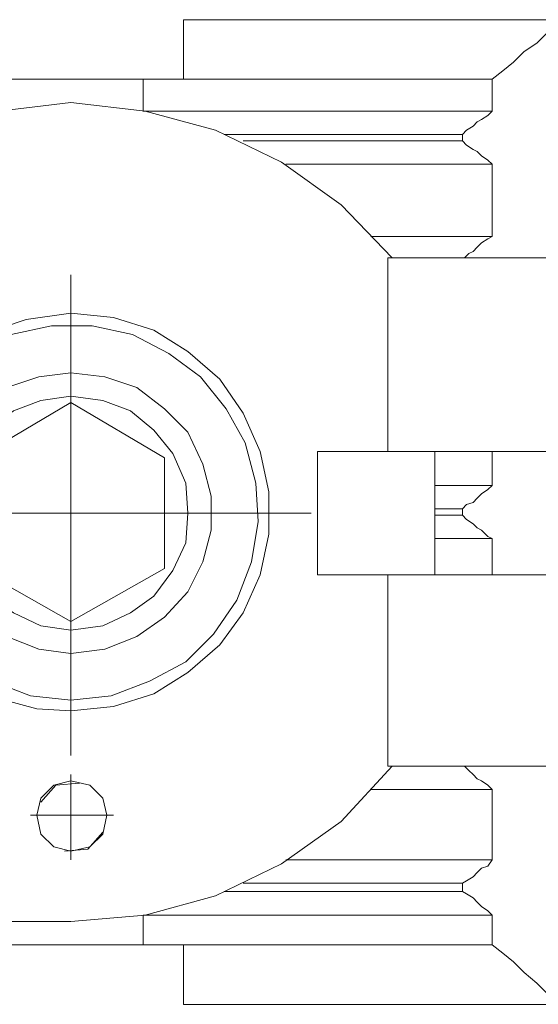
# Model space of a CAD drawing. Header units: millimetres. Extents: x -4580 to -1163, y 355 to 3010.
# Tile 14 of 30: x -4124 to -4116, y 2045 to 2061. Entities that reach past the tile are written whole.
import ezdxf

# ---------------------------------------------------------------- set-up
doc = ezdxf.new("R2010")
doc.units = ezdxf.units.MM
doc.layers.add('KADER', color=7, linetype='Continuous')

# ---------------------------------------------------------------- blocks, each defined once
blk = doc.blocks.new('V-KLEMA DU¯A')
at = {"layer": 'KADER', "lineweight": 0}
for points, knots in [([(3136.844, 2428.082), (3136.844, 2428.082), (3137.071, 2428.265), (3137.071, 2428.265), (3137.071, 2428.265), (3137.071, 2428.265), (3137.297, 2428.446), (3137.297, 2428.446), (3137.297, 2428.446), (3137.297, 2428.446), (3137.525, 2428.673), (3137.525, 2428.673), (3137.525, 2428.673), (3137.525, 2428.673), (3137.798, 2428.855), (3137.798, 2428.855), (3137.798, 2428.855), (3137.798, 2428.855), (3138.025, 2429.082), (3138.025, 2429.082), (3138.025, 2429.082), (3138.025, 2429.082), (3138.297, 2429.354), (3138.297, 2429.354), (3138.297, 2429.354), (3138.297, 2429.354), (3133.118, 2429.354), (3133.118, 2429.354), (3133.118, 2429.354), (3133.118, 2429.354), (3130.256, 2429.354), (3130.256, 2429.354)], [0, 0, 0, 0, 0.125, 0.125, 0.125, 0.125, 0.25, 0.25, 0.25, 0.25, 0.375, 0.375, 0.375, 0.375, 0.5, 0.5, 0.5, 0.5, 0.625, 0.625, 0.625, 0.625, 0.75, 0.75, 0.75, 0.75, 0.875, 0.875, 0.875, 0.875, 1, 1, 1, 1]), ([(3121.033, 2424.266), (3121.033, 2424.266), (3122.123, 2425.402), (3122.123, 2425.402), (3122.123, 2425.402), (3122.123, 2425.402), (3123.395, 2426.311), (3123.395, 2426.311), (3123.395, 2426.311), (3123.395, 2426.311), (3124.803, 2426.992), (3124.803, 2426.992), (3124.803, 2426.992), (3124.803, 2426.992), (3126.303, 2427.401), (3126.303, 2427.401), (3126.303, 2427.401), (3126.303, 2427.401), (3127.847, 2427.583), (3127.847, 2427.583)], [0, 0, 0, 0, 0.2, 0.2, 0.2, 0.2, 0.4, 0.4, 0.4, 0.4, 0.6, 0.6, 0.6, 0.6, 0.8, 0.8, 0.8, 0.8, 1, 1, 1, 1]), ([(3127.847, 2427.583), (3127.847, 2427.583), (3129.437, 2427.401), (3129.437, 2427.401), (3129.437, 2427.401), (3129.437, 2427.401), (3130.937, 2426.992), (3130.937, 2426.992), (3130.937, 2426.992), (3130.937, 2426.992), (3132.345, 2426.311), (3132.345, 2426.311), (3132.345, 2426.311), (3132.345, 2426.311), (3133.618, 2425.402), (3133.618, 2425.402), (3133.618, 2425.402), (3133.618, 2425.402), (3134.708, 2424.266), (3134.708, 2424.266)], [0, 0, 0, 0, 0.2, 0.2, 0.2, 0.2, 0.4, 0.4, 0.4, 0.4, 0.6, 0.6, 0.6, 0.6, 0.8, 0.8, 0.8, 0.8, 1, 1, 1, 1]), ([(3136.844, 2427.401), (3136.844, 2427.401), (3133.118, 2427.401), (3133.118, 2427.401), (3133.118, 2427.401), (3133.118, 2427.401), (3129.392, 2427.401), (3129.392, 2427.401)], [0, 0, 0, 0, 0.5, 0.5, 0.5, 0.5, 1, 1, 1, 1]), ([(3136.208, 2426.902), (3136.208, 2426.902), (3136.298, 2426.992), (3136.298, 2426.992), (3136.298, 2426.992), (3136.298, 2426.992), (3136.435, 2427.083), (3136.435, 2427.083), (3136.435, 2427.083), (3136.435, 2427.083), (3136.526, 2427.174), (3136.526, 2427.174), (3136.526, 2427.174), (3136.526, 2427.174), (3136.616, 2427.22), (3136.616, 2427.22), (3136.616, 2427.22), (3136.616, 2427.22), (3136.753, 2427.311), (3136.753, 2427.311), (3136.753, 2427.311), (3136.753, 2427.311), (3136.844, 2427.401), (3136.844, 2427.401)], [0, 0, 0, 0, 0.166667, 0.166667, 0.166667, 0.166667, 0.333333, 0.333333, 0.333333, 0.333333, 0.5, 0.5, 0.5, 0.5, 0.666667, 0.666667, 0.666667, 0.666667, 0.833333, 0.833333, 0.833333, 0.833333, 1, 1, 1, 1]), ([(3136.844, 2426.266), (3136.844, 2426.266), (3136.753, 2426.356), (3136.753, 2426.356), (3136.753, 2426.356), (3136.753, 2426.356), (3136.616, 2426.447), (3136.616, 2426.447), (3136.616, 2426.447), (3136.616, 2426.447), (3136.526, 2426.538), (3136.526, 2426.538), (3136.526, 2426.538), (3136.526, 2426.538), (3136.435, 2426.584), (3136.435, 2426.584), (3136.435, 2426.584), (3136.435, 2426.584), (3136.298, 2426.674), (3136.298, 2426.674), (3136.298, 2426.674), (3136.298, 2426.674), (3136.208, 2426.765), (3136.208, 2426.765)], [0, 0, 0, 0, 0.166667, 0.166667, 0.166667, 0.166667, 0.333333, 0.333333, 0.333333, 0.333333, 0.5, 0.5, 0.5, 0.5, 0.666667, 0.666667, 0.666667, 0.666667, 0.833333, 0.833333, 0.833333, 0.833333, 1, 1, 1, 1]), ([(3136.844, 2426.266), (3136.844, 2426.266), (3133.118, 2426.266), (3133.118, 2426.266), (3133.118, 2426.266), (3133.118, 2426.266), (3132.436, 2426.266), (3132.436, 2426.266)], [0, 0, 0, 0, 0.5, 0.5, 0.5, 0.5, 1, 1, 1, 1]), ([(3136.253, 2424.266), (3136.253, 2424.266), (3136.343, 2424.358), (3136.343, 2424.358), (3136.343, 2424.358), (3136.343, 2424.358), (3136.435, 2424.402), (3136.435, 2424.402), (3136.435, 2424.402), (3136.435, 2424.402), (3136.526, 2424.493), (3136.526, 2424.493), (3136.526, 2424.493), (3136.526, 2424.493), (3136.616, 2424.584), (3136.616, 2424.584), (3136.616, 2424.584), (3136.616, 2424.584), (3136.753, 2424.676), (3136.753, 2424.676), (3136.753, 2424.676), (3136.753, 2424.676), (3136.844, 2424.72), (3136.844, 2424.72)], [0, 0, 0, 0, 0.166667, 0.166667, 0.166667, 0.166667, 0.333333, 0.333333, 0.333333, 0.333333, 0.5, 0.5, 0.5, 0.5, 0.666667, 0.666667, 0.666667, 0.666667, 0.833333, 0.833333, 0.833333, 0.833333, 1, 1, 1, 1]), ([(3127.847, 2423.903), (3127.847, 2423.903), (3127.847, 2420.586), (3127.847, 2420.586), (3127.847, 2420.586), (3127.847, 2420.586), (3127.847, 2417.269), (3127.847, 2417.269)], [0, 0, 0, 0, 0.5, 0.5, 0.5, 0.5, 1, 1, 1, 1]), ([(3127.847, 2423.903), (3127.847, 2423.903), (3127.847, 2423.448), (3127.847, 2423.448), (3127.847, 2423.448), (3127.847, 2423.448), (3127.847, 2420.131), (3127.847, 2420.131)], [0, 0, 0, 0, 0.5, 0.5, 0.5, 0.5, 1, 1, 1, 1]), ([(3127.847, 2423.63), (3127.847, 2423.63), (3127.847, 2423.448), (3127.847, 2423.448), (3127.847, 2423.448), (3127.847, 2423.448), (3127.847, 2420.131), (3127.847, 2420.131)], [0, 0, 0, 0, 0.5, 0.5, 0.5, 0.5, 1, 1, 1, 1]), ([(3126.439, 2414.815), (3126.439, 2414.815), (3125.576, 2415.27), (3125.576, 2415.27), (3125.576, 2415.27), (3125.576, 2415.27), (3124.803, 2415.906), (3124.803, 2415.906), (3124.803, 2415.906), (3124.803, 2415.906), (3124.213, 2416.679), (3124.213, 2416.679), (3124.213, 2416.679), (3124.213, 2416.679), (3123.803, 2417.587), (3123.803, 2417.587), (3123.803, 2417.587), (3123.803, 2417.587), (3123.622, 2418.587), (3123.622, 2418.587), (3123.622, 2418.587), (3123.622, 2418.587), (3123.713, 2419.541), (3123.713, 2419.541), (3123.713, 2419.541), (3123.713, 2419.541), (3123.986, 2420.495), (3123.986, 2420.495), (3123.986, 2420.495), (3123.986, 2420.495), (3124.439, 2421.359), (3124.439, 2421.359), (3124.439, 2421.359), (3124.439, 2421.359), (3125.121, 2422.085), (3125.121, 2422.085), (3125.121, 2422.085), (3125.121, 2422.085), (3125.939, 2422.631), (3125.939, 2422.631), (3125.939, 2422.631), (3125.939, 2422.631), (3126.893, 2422.949), (3126.893, 2422.949), (3126.893, 2422.949), (3126.893, 2422.949), (3127.847, 2423.084), (3127.847, 2423.084), (3127.847, 2423.084), (3127.847, 2423.084), (3128.756, 2422.994), (3128.756, 2422.994), (3128.756, 2422.994), (3128.756, 2422.994), (3129.62, 2422.721), (3129.62, 2422.721), (3129.62, 2422.721), (3129.62, 2422.721), (3130.347, 2422.267), (3130.347, 2422.267), (3130.347, 2422.267), (3130.347, 2422.267), (3131.027, 2421.677), (3131.027, 2421.677), (3131.027, 2421.677), (3131.027, 2421.677), (3131.528, 2420.95), (3131.528, 2420.95), (3131.528, 2420.95), (3131.528, 2420.95), (3131.891, 2420.131), (3131.891, 2420.131), (3131.891, 2420.131), (3131.891, 2420.131), (3132.073, 2419.268), (3132.073, 2419.268), (3132.073, 2419.268), (3132.073, 2419.268), (3132.073, 2418.36), (3132.073, 2418.36), (3132.073, 2418.36), (3132.073, 2418.36), (3131.891, 2417.496), (3131.891, 2417.496), (3131.891, 2417.496), (3131.891, 2417.496), (3131.528, 2416.679), (3131.528, 2416.679), (3131.528, 2416.679), (3131.528, 2416.679), (3131.027, 2415.997), (3131.027, 2415.997), (3131.027, 2415.997), (3131.027, 2415.997), (3130.347, 2415.407), (3130.347, 2415.407), (3130.347, 2415.407), (3130.347, 2415.407), (3129.62, 2414.952), (3129.62, 2414.952), (3129.62, 2414.952), (3129.62, 2414.952), (3128.756, 2414.68), (3128.756, 2414.68), (3128.756, 2414.68), (3128.756, 2414.68), (3127.847, 2414.588), (3127.847, 2414.588)], [0, 0, 0, 0, 0.037037, 0.037037, 0.037037, 0.037037, 0.074074, 0.074074, 0.074074, 0.074074, 0.111111, 0.111111, 0.111111, 0.111111, 0.148148, 0.148148, 0.148148, 0.148148, 0.185185, 0.185185, 0.185185, 0.185185, 0.222222, 0.222222, 0.222222, 0.222222, 0.259259, 0.259259, 0.259259, 0.259259, 0.296296, 0.296296, 0.296296, 0.296296, 0.333333, 0.333333, 0.333333, 0.333333, 0.37037, 0.37037, 0.37037, 0.37037, 0.407407, 0.407407, 0.407407, 0.407407, 0.444444, 0.444444, 0.444444, 0.444444, 0.481481, 0.481481, 0.481481, 0.481481, 0.518519, 0.518519, 0.518519, 0.518519, 0.555556, 0.555556, 0.555556, 0.555556, 0.592593, 0.592593, 0.592593, 0.592593, 0.62963, 0.62963, 0.62963, 0.62963, 0.666667, 0.666667, 0.666667, 0.666667, 0.703704, 0.703704, 0.703704, 0.703704, 0.740741, 0.740741, 0.740741, 0.740741, 0.777778, 0.777778, 0.777778, 0.777778, 0.814815, 0.814815, 0.814815, 0.814815, 0.851852, 0.851852, 0.851852, 0.851852, 0.888889, 0.888889, 0.888889, 0.888889, 0.925926, 0.925926, 0.925926, 0.925926, 0.962963, 0.962963, 0.962963, 0.962963, 1, 1, 1, 1]), ([(3127.847, 2414.815), (3127.847, 2414.815), (3126.985, 2414.906), (3126.985, 2414.906), (3126.985, 2414.906), (3126.985, 2414.906), (3126.166, 2415.224), (3126.166, 2415.224), (3126.166, 2415.224), (3126.166, 2415.224), (3125.439, 2415.634), (3125.439, 2415.634), (3125.439, 2415.634), (3125.439, 2415.634), (3124.803, 2416.224), (3124.803, 2416.224), (3124.803, 2416.224), (3124.803, 2416.224), (3124.349, 2416.951), (3124.349, 2416.951), (3124.349, 2416.951), (3124.349, 2416.951), (3124.031, 2417.77), (3124.031, 2417.77), (3124.031, 2417.77), (3124.031, 2417.77), (3123.895, 2418.632), (3123.895, 2418.632), (3123.895, 2418.632), (3123.895, 2418.632), (3123.94, 2419.45), (3123.94, 2419.45), (3123.94, 2419.45), (3123.94, 2419.45), (3124.167, 2420.314), (3124.167, 2420.314), (3124.167, 2420.314), (3124.167, 2420.314), (3124.576, 2421.041), (3124.576, 2421.041), (3124.576, 2421.041), (3124.576, 2421.041), (3125.121, 2421.721), (3125.121, 2421.721), (3125.121, 2421.721), (3125.121, 2421.721), (3125.803, 2422.222), (3125.803, 2422.222), (3125.803, 2422.222), (3125.803, 2422.222), (3126.575, 2422.631), (3126.575, 2422.631), (3126.575, 2422.631), (3126.575, 2422.631), (3127.438, 2422.812), (3127.438, 2422.812), (3127.438, 2422.812), (3127.438, 2422.812), (3128.302, 2422.812), (3128.302, 2422.812), (3128.302, 2422.812), (3128.302, 2422.812), (3129.165, 2422.631), (3129.165, 2422.631), (3129.165, 2422.631), (3129.165, 2422.631), (3129.938, 2422.222), (3129.938, 2422.222), (3129.938, 2422.222), (3129.938, 2422.222), (3130.619, 2421.721), (3130.619, 2421.721), (3130.619, 2421.721), (3130.619, 2421.721), (3131.164, 2421.041), (3131.164, 2421.041), (3131.164, 2421.041), (3131.164, 2421.041), (3131.573, 2420.314), (3131.573, 2420.314), (3131.573, 2420.314), (3131.573, 2420.314), (3131.8, 2419.45), (3131.8, 2419.45), (3131.8, 2419.45), (3131.8, 2419.45), (3131.846, 2418.632), (3131.846, 2418.632), (3131.846, 2418.632), (3131.846, 2418.632), (3131.709, 2417.77), (3131.709, 2417.77), (3131.709, 2417.77), (3131.709, 2417.77), (3131.391, 2416.951), (3131.391, 2416.951), (3131.391, 2416.951), (3131.391, 2416.951), (3130.892, 2416.224), (3130.892, 2416.224), (3130.892, 2416.224), (3130.892, 2416.224), (3130.301, 2415.634), (3130.301, 2415.634), (3130.301, 2415.634), (3130.301, 2415.634), (3129.529, 2415.224), (3129.529, 2415.224), (3129.529, 2415.224), (3129.529, 2415.224), (3128.71, 2414.906), (3128.71, 2414.906), (3128.71, 2414.906), (3128.71, 2414.906), (3127.847, 2414.815), (3127.847, 2414.815)], [0, 0, 0, 0, 0.034483, 0.034483, 0.034483, 0.034483, 0.068966, 0.068966, 0.068966, 0.068966, 0.103448, 0.103448, 0.103448, 0.103448, 0.137931, 0.137931, 0.137931, 0.137931, 0.172414, 0.172414, 0.172414, 0.172414, 0.206897, 0.206897, 0.206897, 0.206897, 0.241379, 0.241379, 0.241379, 0.241379, 0.275862, 0.275862, 0.275862, 0.275862, 0.310345, 0.310345, 0.310345, 0.310345, 0.344828, 0.344828, 0.344828, 0.344828, 0.37931, 0.37931, 0.37931, 0.37931, 0.413793, 0.413793, 0.413793, 0.413793, 0.448276, 0.448276, 0.448276, 0.448276, 0.482759, 0.482759, 0.482759, 0.482759, 0.517241, 0.517241, 0.517241, 0.517241, 0.551724, 0.551724, 0.551724, 0.551724, 0.586207, 0.586207, 0.586207, 0.586207, 0.62069, 0.62069, 0.62069, 0.62069, 0.655172, 0.655172, 0.655172, 0.655172, 0.689655, 0.689655, 0.689655, 0.689655, 0.724138, 0.724138, 0.724138, 0.724138, 0.758621, 0.758621, 0.758621, 0.758621, 0.793103, 0.793103, 0.793103, 0.793103, 0.827586, 0.827586, 0.827586, 0.827586, 0.862069, 0.862069, 0.862069, 0.862069, 0.896552, 0.896552, 0.896552, 0.896552, 0.931034, 0.931034, 0.931034, 0.931034, 0.965517, 0.965517, 0.965517, 0.965517, 1, 1, 1, 1]), ([(3127.847, 2415.815), (3127.847, 2415.815), (3127.166, 2415.906), (3127.166, 2415.906), (3127.166, 2415.906), (3127.166, 2415.906), (3126.484, 2416.178), (3126.484, 2416.178), (3126.484, 2416.178), (3126.484, 2416.178), (3125.894, 2416.588), (3125.894, 2416.588), (3125.894, 2416.588), (3125.894, 2416.588), (3125.395, 2417.132), (3125.395, 2417.132), (3125.395, 2417.132), (3125.395, 2417.132), (3125.077, 2417.77), (3125.077, 2417.77), (3125.077, 2417.77), (3125.077, 2417.77), (3124.894, 2418.45), (3124.894, 2418.45), (3124.894, 2418.45), (3124.894, 2418.45), (3124.894, 2419.177), (3124.894, 2419.177), (3124.894, 2419.177), (3124.894, 2419.177), (3125.077, 2419.859), (3125.077, 2419.859), (3125.077, 2419.859), (3125.077, 2419.859), (3125.395, 2420.54), (3125.395, 2420.54), (3125.395, 2420.54), (3125.395, 2420.54), (3125.894, 2421.041), (3125.894, 2421.041), (3125.894, 2421.041), (3125.894, 2421.041), (3126.484, 2421.494), (3126.484, 2421.494), (3126.484, 2421.494), (3126.484, 2421.494), (3127.166, 2421.721), (3127.166, 2421.721), (3127.166, 2421.721), (3127.166, 2421.721), (3127.847, 2421.812), (3127.847, 2421.812), (3127.847, 2421.812), (3127.847, 2421.812), (3128.575, 2421.721), (3128.575, 2421.721), (3128.575, 2421.721), (3128.575, 2421.721), (3129.256, 2421.494), (3129.256, 2421.494), (3129.256, 2421.494), (3129.256, 2421.494), (3129.847, 2421.041), (3129.847, 2421.041), (3129.847, 2421.041), (3129.847, 2421.041), (3130.347, 2420.54), (3130.347, 2420.54), (3130.347, 2420.54), (3130.347, 2420.54), (3130.665, 2419.859), (3130.665, 2419.859), (3130.665, 2419.859), (3130.665, 2419.859), (3130.846, 2419.177), (3130.846, 2419.177), (3130.846, 2419.177), (3130.846, 2419.177), (3130.846, 2418.45), (3130.846, 2418.45), (3130.846, 2418.45), (3130.846, 2418.45), (3130.665, 2417.77), (3130.665, 2417.77), (3130.665, 2417.77), (3130.665, 2417.77), (3130.347, 2417.132), (3130.347, 2417.132), (3130.347, 2417.132), (3130.347, 2417.132), (3129.847, 2416.588), (3129.847, 2416.588), (3129.847, 2416.588), (3129.847, 2416.588), (3129.256, 2416.178), (3129.256, 2416.178), (3129.256, 2416.178), (3129.256, 2416.178), (3128.575, 2415.906), (3128.575, 2415.906), (3128.575, 2415.906), (3128.575, 2415.906), (3127.847, 2415.815), (3127.847, 2415.815)], [0, 0, 0, 0, 0.038462, 0.038462, 0.038462, 0.038462, 0.076923, 0.076923, 0.076923, 0.076923, 0.115385, 0.115385, 0.115385, 0.115385, 0.153846, 0.153846, 0.153846, 0.153846, 0.192308, 0.192308, 0.192308, 0.192308, 0.230769, 0.230769, 0.230769, 0.230769, 0.269231, 0.269231, 0.269231, 0.269231, 0.307692, 0.307692, 0.307692, 0.307692, 0.346154, 0.346154, 0.346154, 0.346154, 0.384615, 0.384615, 0.384615, 0.384615, 0.423077, 0.423077, 0.423077, 0.423077, 0.461538, 0.461538, 0.461538, 0.461538, 0.5, 0.5, 0.5, 0.5, 0.538462, 0.538462, 0.538462, 0.538462, 0.576923, 0.576923, 0.576923, 0.576923, 0.615385, 0.615385, 0.615385, 0.615385, 0.653846, 0.653846, 0.653846, 0.653846, 0.692308, 0.692308, 0.692308, 0.692308, 0.730769, 0.730769, 0.730769, 0.730769, 0.769231, 0.769231, 0.769231, 0.769231, 0.807692, 0.807692, 0.807692, 0.807692, 0.846154, 0.846154, 0.846154, 0.846154, 0.884615, 0.884615, 0.884615, 0.884615, 0.923077, 0.923077, 0.923077, 0.923077, 0.961538, 0.961538, 0.961538, 0.961538, 1, 1, 1, 1]), ([(3127.847, 2421.812), (3127.847, 2421.812), (3127.847, 2418.814), (3127.847, 2418.814), (3127.847, 2418.814), (3127.847, 2418.814), (3127.847, 2415.77), (3127.847, 2415.77)], [0, 0, 0, 0, 0.5, 0.5, 0.5, 0.5, 1, 1, 1, 1]), ([(3127.847, 2416.315), (3127.847, 2416.315), (3127.211, 2416.406), (3127.211, 2416.406), (3127.211, 2416.406), (3127.211, 2416.406), (3126.621, 2416.679), (3126.621, 2416.679), (3126.621, 2416.679), (3126.621, 2416.679), (3126.121, 2417.042), (3126.121, 2417.042), (3126.121, 2417.042), (3126.121, 2417.042), (3125.713, 2417.587), (3125.713, 2417.587), (3125.713, 2417.587), (3125.713, 2417.587), (3125.439, 2418.178), (3125.439, 2418.178), (3125.439, 2418.178), (3125.439, 2418.178), (3125.395, 2418.814), (3125.395, 2418.814), (3125.395, 2418.814), (3125.395, 2418.814), (3125.439, 2419.45), (3125.439, 2419.45), (3125.439, 2419.45), (3125.439, 2419.45), (3125.713, 2420.086), (3125.713, 2420.086), (3125.713, 2420.086), (3125.713, 2420.086), (3126.121, 2420.586), (3126.121, 2420.586), (3126.121, 2420.586), (3126.121, 2420.586), (3126.621, 2420.995), (3126.621, 2420.995), (3126.621, 2420.995), (3126.621, 2420.995), (3127.211, 2421.222), (3127.211, 2421.222), (3127.211, 2421.222), (3127.211, 2421.222), (3127.847, 2421.313), (3127.847, 2421.313), (3127.847, 2421.313), (3127.847, 2421.313), (3128.529, 2421.222), (3128.529, 2421.222), (3128.529, 2421.222), (3128.529, 2421.222), (3129.119, 2420.995), (3129.119, 2420.995), (3129.119, 2420.995), (3129.119, 2420.995), (3129.62, 2420.586), (3129.62, 2420.586), (3129.62, 2420.586), (3129.62, 2420.586), (3130.028, 2420.086), (3130.028, 2420.086), (3130.028, 2420.086), (3130.028, 2420.086), (3130.301, 2419.45), (3130.301, 2419.45), (3130.301, 2419.45), (3130.301, 2419.45), (3130.347, 2418.814), (3130.347, 2418.814), (3130.347, 2418.814), (3130.347, 2418.814), (3130.301, 2418.178), (3130.301, 2418.178), (3130.301, 2418.178), (3130.301, 2418.178), (3130.028, 2417.587), (3130.028, 2417.587), (3130.028, 2417.587), (3130.028, 2417.587), (3129.62, 2417.042), (3129.62, 2417.042), (3129.62, 2417.042), (3129.62, 2417.042), (3129.119, 2416.679), (3129.119, 2416.679), (3129.119, 2416.679), (3129.119, 2416.679), (3128.529, 2416.406), (3128.529, 2416.406), (3128.529, 2416.406), (3128.529, 2416.406), (3127.847, 2416.315), (3127.847, 2416.315)], [0, 0, 0, 0, 0.041667, 0.041667, 0.041667, 0.041667, 0.083333, 0.083333, 0.083333, 0.083333, 0.125, 0.125, 0.125, 0.125, 0.166667, 0.166667, 0.166667, 0.166667, 0.208333, 0.208333, 0.208333, 0.208333, 0.25, 0.25, 0.25, 0.25, 0.291667, 0.291667, 0.291667, 0.291667, 0.333333, 0.333333, 0.333333, 0.333333, 0.375, 0.375, 0.375, 0.375, 0.416667, 0.416667, 0.416667, 0.416667, 0.458333, 0.458333, 0.458333, 0.458333, 0.5, 0.5, 0.5, 0.5, 0.541667, 0.541667, 0.541667, 0.541667, 0.583333, 0.583333, 0.583333, 0.583333, 0.625, 0.625, 0.625, 0.625, 0.666667, 0.666667, 0.666667, 0.666667, 0.708333, 0.708333, 0.708333, 0.708333, 0.75, 0.75, 0.75, 0.75, 0.791667, 0.791667, 0.791667, 0.791667, 0.833333, 0.833333, 0.833333, 0.833333, 0.875, 0.875, 0.875, 0.875, 0.916667, 0.916667, 0.916667, 0.916667, 0.958333, 0.958333, 0.958333, 0.958333, 1, 1, 1, 1]), ([(3127.847, 2421.176), (3127.847, 2421.176), (3125.848, 2419.996), (3125.848, 2419.996), (3125.848, 2419.996), (3125.848, 2419.996), (3125.848, 2417.633), (3125.848, 2417.633), (3125.848, 2417.633), (3125.848, 2417.633), (3127.847, 2416.496), (3127.847, 2416.496)], [0, 0, 0, 0, 0.333333, 0.333333, 0.333333, 0.333333, 0.666667, 0.666667, 0.666667, 0.666667, 1, 1, 1, 1]), ([(3138.116, 2420.131), (3138.116, 2420.131), (3134.618, 2420.131), (3134.618, 2420.131), (3134.618, 2420.131), (3134.618, 2420.131), (3133.118, 2420.131), (3133.118, 2420.131)], [0, 0, 0, 0, 0.5, 0.5, 0.5, 0.5, 1, 1, 1, 1]), ([(3136.208, 2418.905), (3136.208, 2418.905), (3136.298, 2418.996), (3136.298, 2418.996), (3136.298, 2418.996), (3136.298, 2418.996), (3136.435, 2419.042), (3136.435, 2419.042), (3136.435, 2419.042), (3136.435, 2419.042), (3136.526, 2419.132), (3136.526, 2419.132), (3136.526, 2419.132), (3136.526, 2419.132), (3136.616, 2419.223), (3136.616, 2419.223), (3136.616, 2419.223), (3136.616, 2419.223), (3136.753, 2419.314), (3136.753, 2419.314), (3136.753, 2419.314), (3136.753, 2419.314), (3136.844, 2419.405), (3136.844, 2419.405)], [0, 0, 0, 0, 0.166667, 0.166667, 0.166667, 0.166667, 0.333333, 0.333333, 0.333333, 0.333333, 0.5, 0.5, 0.5, 0.5, 0.666667, 0.666667, 0.666667, 0.666667, 0.833333, 0.833333, 0.833333, 0.833333, 1, 1, 1, 1]), ([(3130.846, 2418.814), (3130.846, 2418.814), (3127.847, 2418.814), (3127.847, 2418.814), (3127.847, 2418.814), (3127.847, 2418.814), (3124.894, 2418.814), (3124.894, 2418.814)], [0, 0, 0, 0, 0.5, 0.5, 0.5, 0.5, 1, 1, 1, 1]), ([(3132.664, 2418.814), (3132.664, 2418.814), (3132.527, 2418.814), (3132.527, 2418.814), (3132.527, 2418.814), (3132.527, 2418.814), (3129.211, 2418.814), (3129.211, 2418.814)], [0, 0, 0, 0, 0.5, 0.5, 0.5, 0.5, 1, 1, 1, 1]), ([(3132.664, 2418.814), (3132.664, 2418.814), (3132.527, 2418.814), (3132.527, 2418.814), (3132.527, 2418.814), (3132.527, 2418.814), (3129.211, 2418.814), (3129.211, 2418.814)], [0, 0, 0, 0, 0.5, 0.5, 0.5, 0.5, 1, 1, 1, 1]), ([(3132.982, 2418.814), (3132.982, 2418.814), (3132.527, 2418.814), (3132.527, 2418.814), (3132.527, 2418.814), (3132.527, 2418.814), (3129.211, 2418.814), (3129.211, 2418.814)], [0, 0, 0, 0, 0.5, 0.5, 0.5, 0.5, 1, 1, 1, 1]), ([(3136.844, 2418.269), (3136.844, 2418.269), (3136.753, 2418.314), (3136.753, 2418.314), (3136.753, 2418.314), (3136.753, 2418.314), (3136.616, 2418.45), (3136.616, 2418.45), (3136.616, 2418.45), (3136.616, 2418.45), (3136.526, 2418.496), (3136.526, 2418.496), (3136.526, 2418.496), (3136.526, 2418.496), (3136.435, 2418.587), (3136.435, 2418.587), (3136.435, 2418.587), (3136.435, 2418.587), (3136.298, 2418.678), (3136.298, 2418.678), (3136.298, 2418.678), (3136.298, 2418.678), (3136.208, 2418.768), (3136.208, 2418.768)], [0, 0, 0, 0, 0.166667, 0.166667, 0.166667, 0.166667, 0.333333, 0.333333, 0.333333, 0.333333, 0.5, 0.5, 0.5, 0.5, 0.666667, 0.666667, 0.666667, 0.666667, 0.833333, 0.833333, 0.833333, 0.833333, 1, 1, 1, 1]), ([(3138.116, 2417.496), (3138.116, 2417.496), (3134.618, 2417.496), (3134.618, 2417.496), (3134.618, 2417.496), (3134.618, 2417.496), (3133.118, 2417.496), (3133.118, 2417.496)], [0, 0, 0, 0, 0.5, 0.5, 0.5, 0.5, 1, 1, 1, 1]), ([(3127.847, 2417.45), (3127.847, 2417.45), (3127.847, 2414.135), (3127.847, 2414.135), (3127.847, 2414.135), (3127.847, 2414.135), (3127.847, 2413.952), (3127.847, 2413.952)], [0, 0, 0, 0, 0.5, 0.5, 0.5, 0.5, 1, 1, 1, 1]), ([(3127.847, 2417.45), (3127.847, 2417.45), (3127.847, 2414.135), (3127.847, 2414.135), (3127.847, 2414.135), (3127.847, 2414.135), (3127.847, 2413.634), (3127.847, 2413.634)], [0, 0, 0, 0, 0.5, 0.5, 0.5, 0.5, 1, 1, 1, 1]), ([(3127.847, 2414.588), (3127.847, 2414.588), (3127.12, 2414.634), (3127.12, 2414.634), (3127.12, 2414.634), (3127.12, 2414.634), (3126.439, 2414.815), (3126.439, 2414.815)], [0, 0, 0, 0, 0.5, 0.5, 0.5, 0.5, 1, 1, 1, 1]), ([(3134.708, 2413.408), (3134.708, 2413.408), (3133.618, 2412.226), (3133.618, 2412.226), (3133.618, 2412.226), (3133.618, 2412.226), (3132.345, 2411.317), (3132.345, 2411.317), (3132.345, 2411.317), (3132.345, 2411.317), (3130.937, 2410.636), (3130.937, 2410.636), (3130.937, 2410.636), (3130.937, 2410.636), (3129.437, 2410.226), (3129.437, 2410.226), (3129.437, 2410.226), (3129.437, 2410.226), (3127.847, 2410.091), (3127.847, 2410.091)], [0, 0, 0, 0, 0.2, 0.2, 0.2, 0.2, 0.4, 0.4, 0.4, 0.4, 0.6, 0.6, 0.6, 0.6, 0.8, 0.8, 0.8, 0.8, 1, 1, 1, 1]), ([(3136.844, 2412.907), (3136.844, 2412.907), (3136.753, 2412.998), (3136.753, 2412.998), (3136.753, 2412.998), (3136.753, 2412.998), (3136.616, 2413.09), (3136.616, 2413.09), (3136.616, 2413.09), (3136.616, 2413.09), (3136.526, 2413.135), (3136.526, 2413.135), (3136.526, 2413.135), (3136.526, 2413.135), (3136.435, 2413.225), (3136.435, 2413.225), (3136.435, 2413.225), (3136.435, 2413.225), (3136.343, 2413.316), (3136.343, 2413.316), (3136.343, 2413.316), (3136.343, 2413.316), (3136.253, 2413.408), (3136.253, 2413.408)], [0, 0, 0, 0, 0.166667, 0.166667, 0.166667, 0.166667, 0.333333, 0.333333, 0.333333, 0.333333, 0.5, 0.5, 0.5, 0.5, 0.666667, 0.666667, 0.666667, 0.666667, 0.833333, 0.833333, 0.833333, 0.833333, 1, 1, 1, 1]), ([(3127.847, 2411.59), (3127.847, 2411.59), (3127.484, 2411.681), (3127.484, 2411.681), (3127.484, 2411.681), (3127.484, 2411.681), (3127.211, 2411.953), (3127.211, 2411.953), (3127.211, 2411.953), (3127.211, 2411.953), (3127.12, 2412.362), (3127.12, 2412.362), (3127.12, 2412.362), (3127.12, 2412.362), (3127.211, 2412.726), (3127.211, 2412.726), (3127.211, 2412.726), (3127.211, 2412.726), (3127.484, 2412.998), (3127.484, 2412.998), (3127.484, 2412.998), (3127.484, 2412.998), (3127.847, 2413.09), (3127.847, 2413.09)], [0, 0, 0, 0, 0.166667, 0.166667, 0.166667, 0.166667, 0.333333, 0.333333, 0.333333, 0.333333, 0.5, 0.5, 0.5, 0.5, 0.666667, 0.666667, 0.666667, 0.666667, 0.833333, 0.833333, 0.833333, 0.833333, 1, 1, 1, 1]), ([(3127.211, 2412.635), (3127.211, 2412.635), (3127.529, 2412.998), (3127.529, 2412.998), (3127.529, 2412.998), (3127.529, 2412.998), (3128.03, 2413.044), (3128.03, 2413.044)], [0, 0, 0, 0, 0.5, 0.5, 0.5, 0.5, 1, 1, 1, 1]), ([(3127.847, 2413.225), (3127.847, 2413.225), (3127.847, 2412.317), (3127.847, 2412.317), (3127.847, 2412.317), (3127.847, 2412.317), (3127.847, 2411.408), (3127.847, 2411.408)], [0, 0, 0, 0, 0.5, 0.5, 0.5, 0.5, 1, 1, 1, 1]), ([(3127.847, 2413.09), (3127.847, 2413.09), (3128.257, 2412.998), (3128.257, 2412.998), (3128.257, 2412.998), (3128.257, 2412.998), (3128.529, 2412.726), (3128.529, 2412.726), (3128.529, 2412.726), (3128.529, 2412.726), (3128.62, 2412.362), (3128.62, 2412.362), (3128.62, 2412.362), (3128.62, 2412.362), (3128.529, 2411.953), (3128.529, 2411.953), (3128.529, 2411.953), (3128.529, 2411.953), (3128.257, 2411.681), (3128.257, 2411.681), (3128.257, 2411.681), (3128.257, 2411.681), (3127.847, 2411.59), (3127.847, 2411.59)], [0, 0, 0, 0, 0.166667, 0.166667, 0.166667, 0.166667, 0.333333, 0.333333, 0.333333, 0.333333, 0.5, 0.5, 0.5, 0.5, 0.666667, 0.666667, 0.666667, 0.666667, 0.833333, 0.833333, 0.833333, 0.833333, 1, 1, 1, 1]), ([(3128.756, 2412.362), (3128.756, 2412.362), (3127.847, 2412.362), (3127.847, 2412.362), (3127.847, 2412.362), (3127.847, 2412.362), (3126.985, 2412.362), (3126.985, 2412.362)], [0, 0, 0, 0, 0.5, 0.5, 0.5, 0.5, 1, 1, 1, 1]), ([(3128.529, 2411.999), (3128.529, 2411.999), (3128.211, 2411.635), (3128.211, 2411.635), (3128.211, 2411.635), (3128.211, 2411.635), (3127.712, 2411.59), (3127.712, 2411.59)], [0, 0, 0, 0, 0.5, 0.5, 0.5, 0.5, 1, 1, 1, 1]), ([(3136.208, 2410.908), (3136.208, 2410.908), (3136.298, 2410.954), (3136.298, 2410.954), (3136.298, 2410.954), (3136.298, 2410.954), (3136.435, 2411.045), (3136.435, 2411.045), (3136.435, 2411.045), (3136.435, 2411.045), (3136.526, 2411.136), (3136.526, 2411.136), (3136.526, 2411.136), (3136.526, 2411.136), (3136.616, 2411.226), (3136.616, 2411.226), (3136.616, 2411.226), (3136.616, 2411.226), (3136.753, 2411.272), (3136.753, 2411.272), (3136.753, 2411.272), (3136.753, 2411.272), (3136.844, 2411.408), (3136.844, 2411.408)], [0, 0, 0, 0, 0.166667, 0.166667, 0.166667, 0.166667, 0.333333, 0.333333, 0.333333, 0.333333, 0.5, 0.5, 0.5, 0.5, 0.666667, 0.666667, 0.666667, 0.666667, 0.833333, 0.833333, 0.833333, 0.833333, 1, 1, 1, 1]), ([(3136.844, 2410.226), (3136.844, 2410.226), (3136.753, 2410.318), (3136.753, 2410.318), (3136.753, 2410.318), (3136.753, 2410.318), (3136.616, 2410.409), (3136.616, 2410.409), (3136.616, 2410.409), (3136.616, 2410.409), (3136.526, 2410.5), (3136.526, 2410.5), (3136.526, 2410.5), (3136.526, 2410.5), (3136.435, 2410.59), (3136.435, 2410.59), (3136.435, 2410.59), (3136.435, 2410.59), (3136.298, 2410.681), (3136.298, 2410.681), (3136.298, 2410.681), (3136.298, 2410.681), (3136.208, 2410.727), (3136.208, 2410.727)], [0, 0, 0, 0, 0.166667, 0.166667, 0.166667, 0.166667, 0.333333, 0.333333, 0.333333, 0.333333, 0.5, 0.5, 0.5, 0.5, 0.666667, 0.666667, 0.666667, 0.666667, 0.833333, 0.833333, 0.833333, 0.833333, 1, 1, 1, 1]), ([(3136.844, 2410.226), (3136.844, 2410.226), (3133.118, 2410.226), (3133.118, 2410.226), (3133.118, 2410.226), (3133.118, 2410.226), (3129.392, 2410.226), (3129.392, 2410.226)], [0, 0, 0, 0, 0.5, 0.5, 0.5, 0.5, 1, 1, 1, 1]), ([(3127.847, 2410.091), (3127.847, 2410.091), (3125.985, 2410.091), (3125.985, 2410.091), (3125.985, 2410.091), (3125.985, 2410.091), (3120.76, 2410.091), (3120.76, 2410.091)], [0, 0, 0, 0, 0.5, 0.5, 0.5, 0.5, 1, 1, 1, 1]), ([(3136.844, 2409.59), (3136.844, 2409.59), (3133.118, 2409.59), (3133.118, 2409.59), (3133.118, 2409.59), (3133.118, 2409.59), (3130.256, 2409.59), (3130.256, 2409.59)], [0, 0, 0, 0, 0.5, 0.5, 0.5, 0.5, 1, 1, 1, 1]), ([(3138.297, 2408.318), (3138.297, 2408.318), (3138.025, 2408.546), (3138.025, 2408.546), (3138.025, 2408.546), (3138.025, 2408.546), (3137.798, 2408.773), (3137.798, 2408.773), (3137.798, 2408.773), (3137.798, 2408.773), (3137.525, 2409), (3137.525, 2409), (3137.525, 2409), (3137.525, 2409), (3137.297, 2409.228), (3137.297, 2409.228), (3137.297, 2409.228), (3137.297, 2409.228), (3137.071, 2409.409), (3137.071, 2409.409), (3137.071, 2409.409), (3137.071, 2409.409), (3136.844, 2409.59), (3136.844, 2409.59)], [0, 0, 0, 0, 0.166667, 0.166667, 0.166667, 0.166667, 0.333333, 0.333333, 0.333333, 0.333333, 0.5, 0.5, 0.5, 0.5, 0.666667, 0.666667, 0.666667, 0.666667, 0.833333, 0.833333, 0.833333, 0.833333, 1, 1, 1, 1])]:
    blk.add_open_spline(points, degree=3, knots=knots, dxfattribs=at)
for points in [[(3130.256, 2429.354), (3130.256, 2429.354), (3130.256, 2428.082), (3130.256, 2428.082)], [(3129.392, 2428.082), (3129.392, 2428.082), (3126.349, 2428.082), (3126.349, 2428.082)], [(3129.392, 2428.082), (3129.392, 2428.082), (3129.392, 2427.401), (3129.392, 2427.401)], [(3130.256, 2428.082), (3130.256, 2428.082), (3129.392, 2428.082), (3129.392, 2428.082)], [(3133.118, 2428.082), (3133.118, 2428.082), (3130.256, 2428.082), (3130.256, 2428.082)], [(3136.844, 2428.082), (3136.844, 2428.082), (3133.118, 2428.082), (3133.118, 2428.082)], [(3136.844, 2428.082), (3136.844, 2428.082), (3136.844, 2427.401), (3136.844, 2427.401)], [(3136.208, 2426.902), (3136.208, 2426.902), (3131.119, 2426.902), (3131.119, 2426.902)], [(3136.208, 2426.765), (3136.208, 2426.765), (3131.528, 2426.765), (3131.528, 2426.765)], [(3136.208, 2426.902), (3136.208, 2426.902), (3136.208, 2426.765), (3136.208, 2426.765)], [(3136.844, 2426.266), (3136.844, 2426.266), (3136.844, 2424.72), (3136.844, 2424.72)], [(3136.844, 2424.72), (3136.844, 2424.72), (3134.254, 2424.72), (3134.254, 2424.72)], [(3134.618, 2424.266), (3134.618, 2424.266), (3134.618, 2420.131), (3134.618, 2420.131)], [(3134.708, 2424.266), (3134.708, 2424.266), (3134.618, 2424.266), (3134.618, 2424.266)], [(3138.116, 2424.266), (3138.116, 2424.266), (3134.708, 2424.266), (3134.708, 2424.266)], [(3127.847, 2421.176), (3127.847, 2421.176), (3129.847, 2419.996), (3129.847, 2419.996)], [(3129.847, 2419.996), (3129.847, 2419.996), (3129.847, 2417.633), (3129.847, 2417.633)], [(3133.118, 2420.131), (3133.118, 2420.131), (3133.118, 2417.496), (3133.118, 2417.496)], [(3135.617, 2420.131), (3135.617, 2420.131), (3135.617, 2417.496), (3135.617, 2417.496)], [(3136.844, 2420.131), (3136.844, 2420.131), (3136.844, 2419.405), (3136.844, 2419.405)], [(3127.847, 2419.45), (3127.847, 2419.45), (3127.847, 2418.132), (3127.847, 2418.132)], [(3127.847, 2419.45), (3127.847, 2419.45), (3127.847, 2418.132), (3127.847, 2418.132)], [(3136.844, 2419.405), (3136.844, 2419.405), (3135.617, 2419.405), (3135.617, 2419.405)], [(3128.529, 2418.814), (3128.529, 2418.814), (3127.211, 2418.814), (3127.211, 2418.814)], [(3128.529, 2418.814), (3128.529, 2418.814), (3127.211, 2418.814), (3127.211, 2418.814)], [(3128.529, 2418.814), (3128.529, 2418.814), (3127.211, 2418.814), (3127.211, 2418.814)], [(3136.208, 2418.905), (3136.208, 2418.905), (3135.617, 2418.905), (3135.617, 2418.905)], [(3136.208, 2418.768), (3136.208, 2418.768), (3135.617, 2418.768), (3135.617, 2418.768)], [(3136.208, 2418.905), (3136.208, 2418.905), (3136.208, 2418.768), (3136.208, 2418.768)], [(3136.844, 2418.269), (3136.844, 2418.269), (3135.617, 2418.269), (3135.617, 2418.269)], [(3136.844, 2418.269), (3136.844, 2418.269), (3136.844, 2417.496), (3136.844, 2417.496)], [(3129.847, 2417.633), (3129.847, 2417.633), (3127.847, 2416.496), (3127.847, 2416.496)], [(3134.618, 2417.496), (3134.618, 2417.496), (3133.118, 2417.496), (3133.118, 2417.496)], [(3134.618, 2417.496), (3134.618, 2417.496), (3134.618, 2413.408), (3134.618, 2413.408)], [(3127.847, 2416.588), (3127.847, 2416.588), (3127.847, 2415.27), (3127.847, 2415.27)], [(3134.708, 2413.408), (3134.708, 2413.408), (3134.618, 2413.408), (3134.618, 2413.408)], [(3138.116, 2413.408), (3138.116, 2413.408), (3134.708, 2413.408), (3134.708, 2413.408)], [(3136.844, 2412.907), (3136.844, 2412.907), (3134.254, 2412.907), (3134.254, 2412.907)], [(3136.844, 2412.907), (3136.844, 2412.907), (3136.844, 2411.408), (3136.844, 2411.408)], [(3133.118, 2411.408), (3133.118, 2411.408), (3132.436, 2411.408), (3132.436, 2411.408)], [(3136.844, 2411.408), (3136.844, 2411.408), (3133.118, 2411.408), (3133.118, 2411.408)], [(3136.208, 2410.727), (3136.208, 2410.727), (3131.119, 2410.727), (3131.119, 2410.727)], [(3136.208, 2410.908), (3136.208, 2410.908), (3131.528, 2410.908), (3131.528, 2410.908)], [(3136.208, 2410.908), (3136.208, 2410.908), (3136.208, 2410.727), (3136.208, 2410.727)], [(3129.392, 2410.226), (3129.392, 2410.226), (3129.392, 2409.59), (3129.392, 2409.59)], [(3136.844, 2410.226), (3136.844, 2410.226), (3136.844, 2409.59), (3136.844, 2409.59)], [(3129.392, 2409.59), (3129.392, 2409.59), (3126.349, 2409.59), (3126.349, 2409.59)], [(3130.256, 2409.59), (3130.256, 2409.59), (3129.392, 2409.59), (3129.392, 2409.59)], [(3130.256, 2409.59), (3130.256, 2409.59), (3130.256, 2408.318), (3130.256, 2408.318)], [(3133.118, 2408.318), (3133.118, 2408.318), (3130.256, 2408.318), (3130.256, 2408.318)], [(3138.297, 2408.318), (3138.297, 2408.318), (3133.118, 2408.318), (3133.118, 2408.318)]]:
    blk.add_open_spline(points, degree=3, dxfattribs=at)

msp = doc.modelspace()

# ---------------------------------------------------------------- block references
at = {"lineweight": 0, "xscale": 0.75, "yscale": 0.75, "zscale": 0.75}
msp.add_blockref('V-KLEMA DU¯A', (-6469.219, 238.806), dxfattribs=at)

doc.saveas('drawing.dxf')
